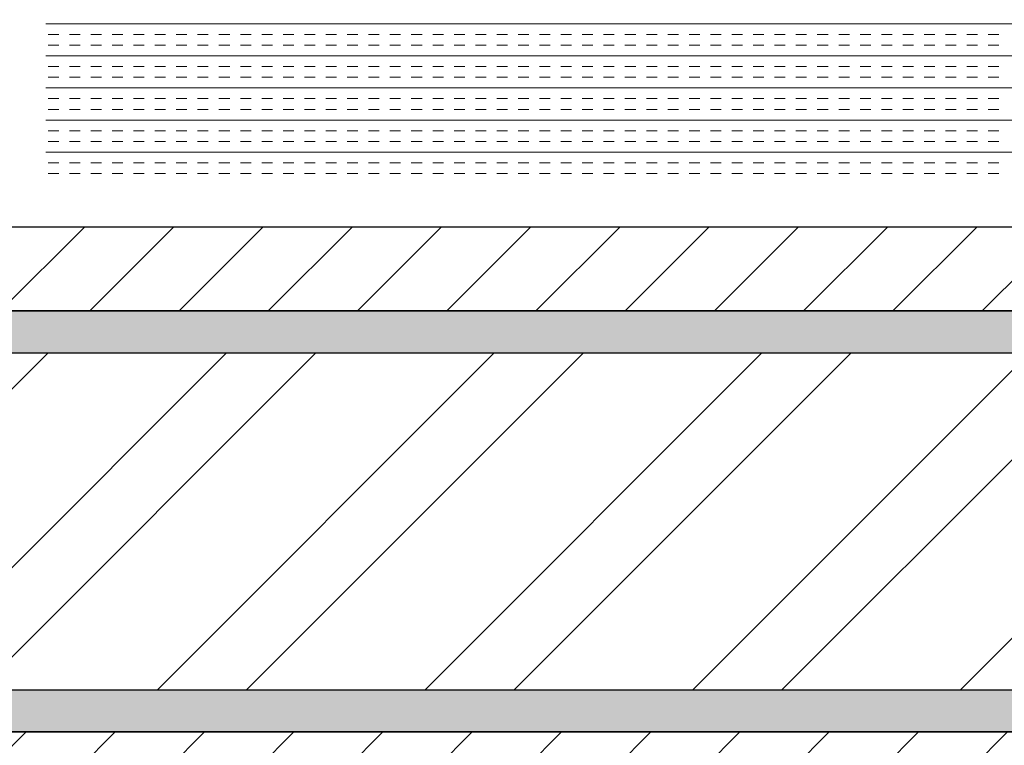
# Model space of a CAD drawing. Extents: x 3940905 to 4145695, y 925352 to 1109797.
# Tile 241 of 256: x 3984312 to 3984605, y 1097191 to 1097406. Entities that reach past the tile are written whole.
import ezdxf

# ---------------------------------------------------------------- set-up
doc = ezdxf.new("R2010")
doc.units = 0
doc.header["$LTSCALE"] = 750
doc.header["$MEASUREMENT"] = 0
doc.layers.add('CIVIL WALLS', color=7, linetype='CONTINUOUS', lineweight=30)
doc.layers.add('CKD Equipments', color=252, linetype='CONTINUOUS', lineweight=0)
doc.layers.add('S-Hatch_8', color=7, linetype='CONTINUOUS')

msp = doc.modelspace()

# ---------------------------------------------------------------- hatches: boundary and pattern name
at = {"layer": 'CIVIL WALLS', "true_color": 0x136734}
h = msp.add_hatch(dxfattribs=at)
h.set_pattern_fill('AR-CONC', color=116, scale=3)
h.set_pattern_definition([(50, (1520.703, 54286.193), (21.51780548, -1.88256405), [2.25, -24.75]), (355, (1520.703, 54286.193), (-4.16254001, 22.56576401), [1.8, -19.8]), (100.45144446, (1522.496, 54286.036), (17.3552654, 20.68319973), [1.91220576, -21.03426336]), (46.1842, (1520.703, 54292.193), (32.01723992, -4.96557842), [3.375, -37.125]), (96.6356355, (1523.37, 54291.78), (28.03985837, 29.22355802), [2.86831026, -31.5514128]), (351.184164, (1520.703, 54292.193), (28.03985835, 29.223558), [2.7, -29.70000003]), (21, (1523.703, 54290.693), (17.90721156, -12.07856672), [2.25, -24.75]), (326, (1523.703, 54290.693), (7.29945996, 21.75450135), [1.8, -19.8]), (71.45144474, (1525.195, 54289.687), (25.2066713, 9.67593458), [1.9122057, -21.03426336]), (37.5, (1520.703, 54286.193), (0.36479566, 9.986815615), [0, -19.56, 0, -20.1, 0, -19.875]), (7.5, (1520.703, 54286.193), (7.892086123, 11.832351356), [0, -11.46, 0, -19.11, 0, -7.575]), (327.5, (1514.013, 54286.193), (16.014673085, -0.676646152), [0, -7.5, 0, -23.4, 0, -31.05]), (317.5, (1511.013, 54286.193), (17.49558508, 3.00314947), [0, -9.75, 0, -15.54, 0, -22.05])])
h.paths.add_polyline_path([(3984982.94, 1095413.96), (3984982.94, 1097194.5), (3984264.14, 1097194.5), (3984264.14, 1097319.5), (3984982.94, 1097319.5), (3984982.94, 1097619.04), (3984995.44, 1097619.04), (3984995.44, 1097307), (3984264.14, 1097307), (3984264.14, 1097207), (3984995.44, 1097207), (3984995.44, 1095413.96)])
at = {"layer": 'S-Hatch_8'}
h = msp.add_hatch(dxfattribs=at)
h.set_pattern_fill('ANSI31', color=6, scale=150)
h.set_pattern_definition([(45, (1520.703, 54286.193), (-13.25825215, 13.25825215), [])])
h.paths.add_polyline_path([(3984982.96, 1097619.04), (3984982.92, 1097319.5), (3984264.14, 1097319.5), (3984264.14, 1097194.5), (3984983.15, 1097194.5), (3984982.94, 1095413.96), (3984957.94, 1095413.97), (3984958.15, 1097169.5), (3984264.14, 1097169.5), (3984264.14, 1097344.5), (3984958.17, 1097344.5), (3984958.2, 1097619.04)])
at = {"layer": 'S-Hatch_8', "true_color": 0x636466}
h = msp.add_hatch(dxfattribs=at)
h.set_pattern_fill('ANSI32', color=251, scale=150)
h.set_pattern_definition([(45, (1520.7, 54286.193), (-39.77475644, 39.77475644), []), (45, (1547.22, 54286.193), (-39.77475644, 39.77475644), [])])
h.paths.add_polyline_path([(3984995.44, 1097207), (3984995.44, 1095413.44), (3985092.99, 1095413.44), (3985092.99, 1097618.67), (3984995.44, 1097618.67), (3984995.44, 1097307), (3984264.14, 1097307), (3984264.14, 1097207)])

# ---------------------------------------------------------------- linework, layer by layer
at = {"layer": 'CIVIL WALLS', "color": 6}
msp.add_lwpolyline([(3984982.95, 1097619.04), (3984982.92, 1097319.5), (3984264.14, 1097319.5), (3984264.14, 1097194.5), (3984983.15, 1097194.5), (3984982.94, 1095413.96), (3984957.94, 1095413.97), (3984958.15, 1097169.5), (3984264.14, 1097169.5), (3984264.14, 1097344.5), (3984958.17, 1097344.5), (3984958.19, 1097619.04), (3984982.95, 1097619.04)], dxfattribs=at)
at = {"layer": 'CIVIL WALLS', "color": 116, "true_color": 0x136734}
msp.add_lwpolyline([(3984982.94, 1095413.96), (3984982.94, 1097194.5), (3984264.14, 1097194.5), (3984264.14, 1097319.5), (3984982.94, 1097319.5), (3984982.94, 1097619.04), (3984995.44, 1097619.04), (3984995.44, 1097307), (3984264.14, 1097307), (3984264.14, 1097207), (3984995.44, 1097207), (3984995.44, 1095413.96), (3984982.94, 1095413.96)], close=True, dxfattribs=at)
at = {"layer": 'CIVIL WALLS'}
msp.add_lwpolyline([(3984995.44, 1097207), (3984995.44, 1095413.44), (3985092.99, 1095413.44), (3985092.99, 1097618.67), (3984995.44, 1097618.67), (3984995.44, 1097307), (3984264.14, 1097307), (3984264.14, 1097207)], close=True, dxfattribs=at)
at = {"layer": 'CKD Equipments', "color": 4, "linetype": 'Continuous'}
for p, q in [((3984893.75, 1097404.76, 9921.14), (3984319.75, 1097404.76, 9921.14)), ((3984323.55, 1097401.59, 9921.14), (3984320.37, 1097401.59, 9921.14)), ((3984329.9, 1097401.59, 9921.14), (3984326.72, 1097401.59, 9921.14)), ((3984336.25, 1097401.59, 9921.14), (3984333.07, 1097401.59, 9921.14)), ((3984342.6, 1097401.59, 9921.14), (3984339.42, 1097401.59, 9921.14)), ((3984348.95, 1097401.59, 9921.14), (3984345.77, 1097401.59, 9921.14)), ((3984355.3, 1097401.59, 9921.14), (3984352.12, 1097401.59, 9921.14)), ((3984361.65, 1097401.59, 9921.14), (3984358.47, 1097401.59, 9921.14)), ((3984368, 1097401.59, 9921.14), (3984364.82, 1097401.59, 9921.14)), ((3984374.35, 1097401.59, 9921.14), (3984371.17, 1097401.59, 9921.14)), ((3984380.7, 1097401.59, 9921.14), (3984377.52, 1097401.59, 9921.14)), ((3984387.05, 1097401.59, 9921.14), (3984383.87, 1097401.59, 9921.14)), ((3984393.4, 1097401.59, 9921.14), (3984390.22, 1097401.59, 9921.14)), ((3984399.75, 1097401.59, 9921.14), (3984396.57, 1097401.59, 9921.14)), ((3984406.1, 1097401.59, 9921.14), (3984402.92, 1097401.59, 9921.14)), ((3984412.45, 1097401.59, 9921.14), (3984409.27, 1097401.59, 9921.14)), ((3984418.8, 1097401.59, 9921.14), (3984415.62, 1097401.59, 9921.14)), ((3984425.15, 1097401.59, 9921.14), (3984421.97, 1097401.59, 9921.14)), ((3984431.5, 1097401.59, 9921.14), (3984428.32, 1097401.59, 9921.14)), ((3984437.85, 1097401.59, 9921.14), (3984434.67, 1097401.59, 9921.14)), ((3984444.2, 1097401.59, 9921.14), (3984441.02, 1097401.59, 9921.14)), ((3984450.55, 1097401.59, 9921.14), (3984447.37, 1097401.59, 9921.14)), ((3984456.9, 1097401.59, 9921.14), (3984453.72, 1097401.59, 9921.14)), ((3984463.25, 1097401.59, 9921.14), (3984460.07, 1097401.59, 9921.14)), ((3984469.6, 1097401.59, 9921.14), (3984466.42, 1097401.59, 9921.14)), ((3984475.95, 1097401.59, 9921.14), (3984472.77, 1097401.59, 9921.14)), ((3984482.3, 1097401.59, 9921.14), (3984479.12, 1097401.59, 9921.14)), ((3984488.65, 1097401.59, 9921.14), (3984485.47, 1097401.59, 9921.14)), ((3984495, 1097401.59, 9921.14), (3984491.82, 1097401.59, 9921.14)), ((3984501.35, 1097401.59, 9921.14), (3984498.17, 1097401.59, 9921.14)), ((3984507.7, 1097401.59, 9921.14), (3984504.52, 1097401.59, 9921.14)), ((3984514.05, 1097401.59, 9921.14), (3984510.87, 1097401.59, 9921.14)), ((3984520.4, 1097401.59, 9921.14), (3984517.22, 1097401.59, 9921.14)), ((3984526.75, 1097401.59, 9921.14), (3984523.57, 1097401.59, 9921.14)), ((3984533.1, 1097401.59, 9921.14), (3984529.92, 1097401.59, 9921.14)), ((3984539.45, 1097401.59, 9921.14), (3984536.27, 1097401.59, 9921.14)), ((3984545.8, 1097401.59, 9921.14), (3984542.62, 1097401.59, 9921.14)), ((3984552.15, 1097401.59, 9921.14), (3984548.97, 1097401.59, 9921.14)), ((3984558.5, 1097401.59, 9921.14), (3984555.32, 1097401.59, 9921.14)), ((3984564.85, 1097401.59, 9921.14), (3984561.67, 1097401.59, 9921.14)), ((3984571.2, 1097401.59, 9921.14), (3984568.02, 1097401.59, 9921.14)), ((3984577.55, 1097401.59, 9921.14), (3984574.37, 1097401.59, 9921.14)), ((3984583.9, 1097401.59, 9921.14), (3984580.72, 1097401.59, 9921.14)), ((3984590.25, 1097401.59, 9921.14), (3984587.07, 1097401.59, 9921.14)), ((3984596.6, 1097401.59, 9921.14), (3984593.42, 1097401.59, 9921.14)), ((3984602.95, 1097401.59, 9921.14), (3984599.77, 1097401.59, 9921.14)), ((3984323.55, 1097398.41, 9921.14), (3984320.37, 1097398.41, 9921.14)), ((3984329.9, 1097398.41, 9921.14), (3984326.72, 1097398.41, 9921.14)), ((3984336.25, 1097398.41, 9921.14), (3984333.07, 1097398.41, 9921.14)), ((3984342.6, 1097398.41, 9921.14), (3984339.42, 1097398.41, 9921.14)), ((3984348.95, 1097398.41, 9921.14), (3984345.77, 1097398.41, 9921.14)), ((3984355.3, 1097398.41, 9921.14), (3984352.12, 1097398.41, 9921.14)), ((3984361.65, 1097398.41, 9921.14), (3984358.47, 1097398.41, 9921.14)), ((3984368, 1097398.41, 9921.14), (3984364.82, 1097398.41, 9921.14)), ((3984374.35, 1097398.41, 9921.14), (3984371.17, 1097398.41, 9921.14)), ((3984380.7, 1097398.41, 9921.14), (3984377.52, 1097398.41, 9921.14)), ((3984387.05, 1097398.41, 9921.14), (3984383.87, 1097398.41, 9921.14)), ((3984393.4, 1097398.41, 9921.14), (3984390.22, 1097398.41, 9921.14)), ((3984399.75, 1097398.41, 9921.14), (3984396.57, 1097398.41, 9921.14)), ((3984406.1, 1097398.41, 9921.14), (3984402.92, 1097398.41, 9921.14)), ((3984412.45, 1097398.41, 9921.14), (3984409.27, 1097398.41, 9921.14)), ((3984418.8, 1097398.41, 9921.14), (3984415.62, 1097398.41, 9921.14)), ((3984425.15, 1097398.41, 9921.14), (3984421.97, 1097398.41, 9921.14)), ((3984431.5, 1097398.41, 9921.14), (3984428.32, 1097398.41, 9921.14)), ((3984437.85, 1097398.41, 9921.14), (3984434.67, 1097398.41, 9921.14)), ((3984444.2, 1097398.41, 9921.14), (3984441.02, 1097398.41, 9921.14)), ((3984450.55, 1097398.41, 9921.14), (3984447.37, 1097398.41, 9921.14)), ((3984456.9, 1097398.41, 9921.14), (3984453.72, 1097398.41, 9921.14)), ((3984463.25, 1097398.41, 9921.14), (3984460.07, 1097398.41, 9921.14)), ((3984469.6, 1097398.41, 9921.14), (3984466.42, 1097398.41, 9921.14)), ((3984475.95, 1097398.41, 9921.14), (3984472.77, 1097398.41, 9921.14)), ((3984482.3, 1097398.41, 9921.14), (3984479.12, 1097398.41, 9921.14)), ((3984488.65, 1097398.41, 9921.14), (3984485.47, 1097398.41, 9921.14)), ((3984495, 1097398.41, 9921.14), (3984491.82, 1097398.41, 9921.14)), ((3984501.35, 1097398.41, 9921.14), (3984498.17, 1097398.41, 9921.14)), ((3984507.7, 1097398.41, 9921.14), (3984504.52, 1097398.41, 9921.14)), ((3984514.05, 1097398.41, 9921.14), (3984510.87, 1097398.41, 9921.14)), ((3984520.4, 1097398.41, 9921.14), (3984517.22, 1097398.41, 9921.14)), ((3984526.75, 1097398.41, 9921.14), (3984523.57, 1097398.41, 9921.14)), ((3984533.1, 1097398.41, 9921.14), (3984529.92, 1097398.41, 9921.14)), ((3984539.45, 1097398.41, 9921.14), (3984536.27, 1097398.41, 9921.14)), ((3984545.8, 1097398.41, 9921.14), (3984542.62, 1097398.41, 9921.14)), ((3984552.15, 1097398.41, 9921.14), (3984548.97, 1097398.41, 9921.14)), ((3984558.5, 1097398.41, 9921.14), (3984555.32, 1097398.41, 9921.14)), ((3984564.85, 1097398.41, 9921.14), (3984561.67, 1097398.41, 9921.14)), ((3984571.2, 1097398.41, 9921.14), (3984568.02, 1097398.41, 9921.14)), ((3984577.55, 1097398.41, 9921.14), (3984574.37, 1097398.41, 9921.14)), ((3984583.9, 1097398.41, 9921.14), (3984580.72, 1097398.41, 9921.14)), ((3984590.25, 1097398.41, 9921.14), (3984587.07, 1097398.41, 9921.14)), ((3984596.6, 1097398.41, 9921.14), (3984593.42, 1097398.41, 9921.14)), ((3984602.95, 1097398.41, 9921.14), (3984599.77, 1097398.41, 9921.14)), ((3984893.75, 1097395.24, 9921.14), (3984319.75, 1097395.24, 9921.14)), ((3984323.55, 1097392.06, 9921.14), (3984320.37, 1097392.06, 9921.14)), ((3984329.9, 1097392.06, 9921.14), (3984326.72, 1097392.06, 9921.14)), ((3984336.25, 1097392.06, 9921.14), (3984333.07, 1097392.06, 9921.14)), ((3984342.6, 1097392.06, 9921.14), (3984339.42, 1097392.06, 9921.14)), ((3984348.95, 1097392.06, 9921.14), (3984345.77, 1097392.06, 9921.14)), ((3984355.3, 1097392.06, 9921.14), (3984352.12, 1097392.06, 9921.14)), ((3984361.65, 1097392.06, 9921.14), (3984358.47, 1097392.06, 9921.14)), ((3984368, 1097392.06, 9921.14), (3984364.82, 1097392.06, 9921.14)), ((3984374.35, 1097392.06, 9921.14), (3984371.17, 1097392.06, 9921.14)), ((3984380.7, 1097392.06, 9921.14), (3984377.52, 1097392.06, 9921.14)), ((3984387.05, 1097392.06, 9921.14), (3984383.87, 1097392.06, 9921.14)), ((3984393.4, 1097392.06, 9921.14), (3984390.22, 1097392.06, 9921.14)), ((3984399.75, 1097392.06, 9921.14), (3984396.57, 1097392.06, 9921.14)), ((3984406.1, 1097392.06, 9921.14), (3984402.92, 1097392.06, 9921.14)), ((3984412.45, 1097392.06, 9921.14), (3984409.27, 1097392.06, 9921.14)), ((3984418.8, 1097392.06, 9921.14), (3984415.62, 1097392.06, 9921.14)), ((3984425.15, 1097392.06, 9921.14), (3984421.97, 1097392.06, 9921.14)), ((3984431.5, 1097392.06, 9921.14), (3984428.32, 1097392.06, 9921.14)), ((3984437.85, 1097392.06, 9921.14), (3984434.67, 1097392.06, 9921.14)), ((3984444.2, 1097392.06, 9921.14), (3984441.02, 1097392.06, 9921.14)), ((3984450.55, 1097392.06, 9921.14), (3984447.37, 1097392.06, 9921.14)), ((3984456.9, 1097392.06, 9921.14), (3984453.72, 1097392.06, 9921.14)), ((3984463.25, 1097392.06, 9921.14), (3984460.07, 1097392.06, 9921.14)), ((3984469.6, 1097392.06, 9921.14), (3984466.42, 1097392.06, 9921.14)), ((3984475.95, 1097392.06, 9921.14), (3984472.77, 1097392.06, 9921.14)), ((3984482.3, 1097392.06, 9921.14), (3984479.12, 1097392.06, 9921.14)), ((3984488.65, 1097392.06, 9921.14), (3984485.47, 1097392.06, 9921.14)), ((3984495, 1097392.06, 9921.14), (3984491.82, 1097392.06, 9921.14)), ((3984501.35, 1097392.06, 9921.14), (3984498.17, 1097392.06, 9921.14)), ((3984507.7, 1097392.06, 9921.14), (3984504.52, 1097392.06, 9921.14)), ((3984514.05, 1097392.06, 9921.14), (3984510.87, 1097392.06, 9921.14)), ((3984520.4, 1097392.06, 9921.14), (3984517.22, 1097392.06, 9921.14)), ((3984526.75, 1097392.06, 9921.14), (3984523.57, 1097392.06, 9921.14)), ((3984533.1, 1097392.06, 9921.14), (3984529.92, 1097392.06, 9921.14)), ((3984539.45, 1097392.06, 9921.14), (3984536.27, 1097392.06, 9921.14)), ((3984545.8, 1097392.06, 9921.14), (3984542.62, 1097392.06, 9921.14)), ((3984552.15, 1097392.06, 9921.14), (3984548.97, 1097392.06, 9921.14)), ((3984558.5, 1097392.06, 9921.14), (3984555.32, 1097392.06, 9921.14)), ((3984564.85, 1097392.06, 9921.14), (3984561.67, 1097392.06, 9921.14)), ((3984571.2, 1097392.06, 9921.14), (3984568.02, 1097392.06, 9921.14)), ((3984577.55, 1097392.06, 9921.14), (3984574.37, 1097392.06, 9921.14)), ((3984583.9, 1097392.06, 9921.14), (3984580.72, 1097392.06, 9921.14)), ((3984590.25, 1097392.06, 9921.14), (3984587.07, 1097392.06, 9921.14)), ((3984596.6, 1097392.06, 9921.14), (3984593.42, 1097392.06, 9921.14)), ((3984602.95, 1097392.06, 9921.14), (3984599.77, 1097392.06, 9921.14)), ((3984323.55, 1097388.89, 9921.14), (3984320.37, 1097388.89, 9921.14)), ((3984329.9, 1097388.89, 9921.14), (3984326.72, 1097388.89, 9921.14)), ((3984336.25, 1097388.89, 9921.14), (3984333.07, 1097388.89, 9921.14)), ((3984342.6, 1097388.89, 9921.14), (3984339.42, 1097388.89, 9921.14)), ((3984348.95, 1097388.89, 9921.14), (3984345.77, 1097388.89, 9921.14)), ((3984355.3, 1097388.89, 9921.14), (3984352.12, 1097388.89, 9921.14)), ((3984361.65, 1097388.89, 9921.14), (3984358.47, 1097388.89, 9921.14)), ((3984368, 1097388.89, 9921.14), (3984364.82, 1097388.89, 9921.14)), ((3984374.35, 1097388.89, 9921.14), (3984371.17, 1097388.89, 9921.14)), ((3984380.7, 1097388.89, 9921.14), (3984377.52, 1097388.89, 9921.14)), ((3984387.05, 1097388.89, 9921.14), (3984383.87, 1097388.89, 9921.14)), ((3984393.4, 1097388.89, 9921.14), (3984390.22, 1097388.89, 9921.14)), ((3984399.75, 1097388.89, 9921.14), (3984396.57, 1097388.89, 9921.14)), ((3984406.1, 1097388.89, 9921.14), (3984402.92, 1097388.89, 9921.14)), ((3984412.45, 1097388.89, 9921.14), (3984409.27, 1097388.89, 9921.14)), ((3984418.8, 1097388.89, 9921.14), (3984415.62, 1097388.89, 9921.14)), ((3984425.15, 1097388.89, 9921.14), (3984421.97, 1097388.89, 9921.14)), ((3984431.5, 1097388.89, 9921.14), (3984428.32, 1097388.89, 9921.14)), ((3984437.85, 1097388.89, 9921.14), (3984434.67, 1097388.89, 9921.14)), ((3984444.2, 1097388.89, 9921.14), (3984441.02, 1097388.89, 9921.14)), ((3984450.55, 1097388.89, 9921.14), (3984447.37, 1097388.89, 9921.14)), ((3984456.9, 1097388.89, 9921.14), (3984453.72, 1097388.89, 9921.14)), ((3984463.25, 1097388.89, 9921.14), (3984460.07, 1097388.89, 9921.14)), ((3984469.6, 1097388.89, 9921.14), (3984466.42, 1097388.89, 9921.14)), ((3984475.95, 1097388.89, 9921.14), (3984472.77, 1097388.89, 9921.14)), ((3984482.3, 1097388.89, 9921.14), (3984479.12, 1097388.89, 9921.14)), ((3984488.65, 1097388.89, 9921.14), (3984485.47, 1097388.89, 9921.14)), ((3984495, 1097388.89, 9921.14), (3984491.82, 1097388.89, 9921.14)), ((3984501.35, 1097388.89, 9921.14), (3984498.17, 1097388.89, 9921.14)), ((3984507.7, 1097388.89, 9921.14), (3984504.52, 1097388.89, 9921.14)), ((3984514.05, 1097388.89, 9921.14), (3984510.87, 1097388.89, 9921.14)), ((3984520.4, 1097388.89, 9921.14), (3984517.22, 1097388.89, 9921.14)), ((3984526.75, 1097388.89, 9921.14), (3984523.57, 1097388.89, 9921.14)), ((3984533.1, 1097388.89, 9921.14), (3984529.92, 1097388.89, 9921.14)), ((3984539.45, 1097388.89, 9921.14), (3984536.27, 1097388.89, 9921.14)), ((3984545.8, 1097388.89, 9921.14), (3984542.62, 1097388.89, 9921.14)), ((3984552.15, 1097388.89, 9921.14), (3984548.97, 1097388.89, 9921.14)), ((3984558.5, 1097388.89, 9921.14), (3984555.32, 1097388.89, 9921.14)), ((3984564.85, 1097388.89, 9921.14), (3984561.67, 1097388.89, 9921.14)), ((3984571.2, 1097388.89, 9921.14), (3984568.02, 1097388.89, 9921.14)), ((3984577.55, 1097388.89, 9921.14), (3984574.37, 1097388.89, 9921.14)), ((3984583.9, 1097388.89, 9921.14), (3984580.72, 1097388.89, 9921.14)), ((3984590.25, 1097388.89, 9921.14), (3984587.07, 1097388.89, 9921.14)), ((3984596.6, 1097388.89, 9921.14), (3984593.42, 1097388.89, 9921.14)), ((3984602.95, 1097388.89, 9921.14), (3984599.77, 1097388.89, 9921.14)), ((3984893.75, 1097385.71, 9921.14), (3984319.75, 1097385.71, 9921.14)), ((3984323.55, 1097382.54, 9921.14), (3984320.37, 1097382.54, 9921.14)), ((3984329.9, 1097382.54, 9921.14), (3984326.72, 1097382.54, 9921.14)), ((3984336.25, 1097382.54, 9921.14), (3984333.07, 1097382.54, 9921.14)), ((3984342.6, 1097382.54, 9921.14), (3984339.42, 1097382.54, 9921.14)), ((3984348.95, 1097382.54, 9921.14), (3984345.77, 1097382.54, 9921.14)), ((3984355.3, 1097382.54, 9921.14), (3984352.12, 1097382.54, 9921.14)), ((3984361.65, 1097382.54, 9921.14), (3984358.47, 1097382.54, 9921.14)), ((3984368, 1097382.54, 9921.14), (3984364.82, 1097382.54, 9921.14)), ((3984374.35, 1097382.54, 9921.14), (3984371.17, 1097382.54, 9921.14)), ((3984380.7, 1097382.54, 9921.14), (3984377.52, 1097382.54, 9921.14)), ((3984387.05, 1097382.54, 9921.14), (3984383.87, 1097382.54, 9921.14)), ((3984393.4, 1097382.54, 9921.14), (3984390.22, 1097382.54, 9921.14)), ((3984399.75, 1097382.54, 9921.14), (3984396.57, 1097382.54, 9921.14)), ((3984406.1, 1097382.54, 9921.14), (3984402.92, 1097382.54, 9921.14)), ((3984412.45, 1097382.54, 9921.14), (3984409.27, 1097382.54, 9921.14)), ((3984418.8, 1097382.54, 9921.14), (3984415.62, 1097382.54, 9921.14)), ((3984425.15, 1097382.54, 9921.14), (3984421.97, 1097382.54, 9921.14)), ((3984431.5, 1097382.54, 9921.14), (3984428.32, 1097382.54, 9921.14)), ((3984437.85, 1097382.54, 9921.14), (3984434.67, 1097382.54, 9921.14)), ((3984444.2, 1097382.54, 9921.14), (3984441.02, 1097382.54, 9921.14)), ((3984450.55, 1097382.54, 9921.14), (3984447.37, 1097382.54, 9921.14)), ((3984456.9, 1097382.54, 9921.14), (3984453.72, 1097382.54, 9921.14)), ((3984463.25, 1097382.54, 9921.14), (3984460.07, 1097382.54, 9921.14)), ((3984469.6, 1097382.54, 9921.14), (3984466.42, 1097382.54, 9921.14)), ((3984475.95, 1097382.54, 9921.14), (3984472.77, 1097382.54, 9921.14)), ((3984482.3, 1097382.54, 9921.14), (3984479.12, 1097382.54, 9921.14)), ((3984488.65, 1097382.54, 9921.14), (3984485.47, 1097382.54, 9921.14)), ((3984495, 1097382.54, 9921.14), (3984491.82, 1097382.54, 9921.14)), ((3984501.35, 1097382.54, 9921.14), (3984498.17, 1097382.54, 9921.14)), ((3984507.7, 1097382.54, 9921.14), (3984504.52, 1097382.54, 9921.14)), ((3984514.05, 1097382.54, 9921.14), (3984510.87, 1097382.54, 9921.14)), ((3984520.4, 1097382.54, 9921.14), (3984517.22, 1097382.54, 9921.14)), ((3984526.75, 1097382.54, 9921.14), (3984523.57, 1097382.54, 9921.14)), ((3984533.1, 1097382.54, 9921.14), (3984529.92, 1097382.54, 9921.14)), ((3984539.45, 1097382.54, 9921.14), (3984536.27, 1097382.54, 9921.14)), ((3984545.8, 1097382.54, 9921.14), (3984542.62, 1097382.54, 9921.14)), ((3984552.15, 1097382.54, 9921.14), (3984548.97, 1097382.54, 9921.14)), ((3984558.5, 1097382.54, 9921.14), (3984555.32, 1097382.54, 9921.14)), ((3984564.85, 1097382.54, 9921.14), (3984561.67, 1097382.54, 9921.14)), ((3984571.2, 1097382.54, 9921.14), (3984568.02, 1097382.54, 9921.14)), ((3984577.55, 1097382.54, 9921.14), (3984574.37, 1097382.54, 9921.14)), ((3984583.9, 1097382.54, 9921.14), (3984580.72, 1097382.54, 9921.14)), ((3984590.25, 1097382.54, 9921.14), (3984587.07, 1097382.54, 9921.14)), ((3984596.6, 1097382.54, 9921.14), (3984593.42, 1097382.54, 9921.14)), ((3984602.95, 1097382.54, 9921.14), (3984599.77, 1097382.54, 9921.14)), ((3984323.55, 1097379.36, 9921.14), (3984320.37, 1097379.36, 9921.14)), ((3984329.9, 1097379.36, 9921.14), (3984326.72, 1097379.36, 9921.14)), ((3984336.25, 1097379.36, 9921.14), (3984333.07, 1097379.36, 9921.14)), ((3984342.6, 1097379.36, 9921.14), (3984339.42, 1097379.36, 9921.14)), ((3984348.95, 1097379.36, 9921.14), (3984345.77, 1097379.36, 9921.14)), ((3984355.3, 1097379.36, 9921.14), (3984352.12, 1097379.36, 9921.14)), ((3984361.65, 1097379.36, 9921.14), (3984358.47, 1097379.36, 9921.14)), ((3984368, 1097379.36, 9921.14), (3984364.82, 1097379.36, 9921.14)), ((3984374.35, 1097379.36, 9921.14), (3984371.17, 1097379.36, 9921.14)), ((3984380.7, 1097379.36, 9921.14), (3984377.52, 1097379.36, 9921.14)), ((3984387.05, 1097379.36, 9921.14), (3984383.87, 1097379.36, 9921.14)), ((3984393.4, 1097379.36, 9921.14), (3984390.22, 1097379.36, 9921.14)), ((3984399.75, 1097379.36, 9921.14), (3984396.57, 1097379.36, 9921.14)), ((3984406.1, 1097379.36, 9921.14), (3984402.92, 1097379.36, 9921.14)), ((3984412.45, 1097379.36, 9921.14), (3984409.27, 1097379.36, 9921.14)), ((3984418.8, 1097379.36, 9921.14), (3984415.62, 1097379.36, 9921.14)), ((3984425.15, 1097379.36, 9921.14), (3984421.97, 1097379.36, 9921.14)), ((3984431.5, 1097379.36, 9921.14), (3984428.32, 1097379.36, 9921.14)), ((3984437.85, 1097379.36, 9921.14), (3984434.67, 1097379.36, 9921.14)), ((3984444.2, 1097379.36, 9921.14), (3984441.02, 1097379.36, 9921.14)), ((3984450.55, 1097379.36, 9921.14), (3984447.37, 1097379.36, 9921.14)), ((3984456.9, 1097379.36, 9921.14), (3984453.72, 1097379.36, 9921.14)), ((3984463.25, 1097379.36, 9921.14), (3984460.07, 1097379.36, 9921.14)), ((3984469.6, 1097379.36, 9921.14), (3984466.42, 1097379.36, 9921.14)), ((3984475.95, 1097379.36, 9921.14), (3984472.77, 1097379.36, 9921.14)), ((3984482.3, 1097379.36, 9921.14), (3984479.12, 1097379.36, 9921.14)), ((3984488.65, 1097379.36, 9921.14), (3984485.47, 1097379.36, 9921.14)), ((3984495, 1097379.36, 9921.14), (3984491.82, 1097379.36, 9921.14)), ((3984501.35, 1097379.36, 9921.14), (3984498.17, 1097379.36, 9921.14)), ((3984507.7, 1097379.36, 9921.14), (3984504.52, 1097379.36, 9921.14)), ((3984514.05, 1097379.36, 9921.14), (3984510.87, 1097379.36, 9921.14)), ((3984520.4, 1097379.36, 9921.14), (3984517.22, 1097379.36, 9921.14)), ((3984526.75, 1097379.36, 9921.14), (3984523.57, 1097379.36, 9921.14)), ((3984533.1, 1097379.36, 9921.14), (3984529.92, 1097379.36, 9921.14)), ((3984539.45, 1097379.36, 9921.14), (3984536.27, 1097379.36, 9921.14)), ((3984545.8, 1097379.36, 9921.14), (3984542.62, 1097379.36, 9921.14)), ((3984552.15, 1097379.36, 9921.14), (3984548.97, 1097379.36, 9921.14)), ((3984558.5, 1097379.36, 9921.14), (3984555.32, 1097379.36, 9921.14)), ((3984564.85, 1097379.36, 9921.14), (3984561.67, 1097379.36, 9921.14)), ((3984571.2, 1097379.36, 9921.14), (3984568.02, 1097379.36, 9921.14)), ((3984577.55, 1097379.36, 9921.14), (3984574.37, 1097379.36, 9921.14)), ((3984583.9, 1097379.36, 9921.14), (3984580.72, 1097379.36, 9921.14)), ((3984590.25, 1097379.36, 9921.14), (3984587.07, 1097379.36, 9921.14)), ((3984596.6, 1097379.36, 9921.14), (3984593.42, 1097379.36, 9921.14)), ((3984602.95, 1097379.36, 9921.14), (3984599.77, 1097379.36, 9921.14)), ((3984893.75, 1097376.19, 9921.14), (3984319.75, 1097376.19, 9921.14)), ((3984323.55, 1097373.01, 9921.14), (3984320.37, 1097373.01, 9921.14)), ((3984329.9, 1097373.01, 9921.14), (3984326.72, 1097373.01, 9921.14)), ((3984336.25, 1097373.01, 9921.14), (3984333.07, 1097373.01, 9921.14)), ((3984342.6, 1097373.01, 9921.14), (3984339.42, 1097373.01, 9921.14)), ((3984348.95, 1097373.01, 9921.14), (3984345.77, 1097373.01, 9921.14)), ((3984355.3, 1097373.01, 9921.14), (3984352.12, 1097373.01, 9921.14)), ((3984361.65, 1097373.01, 9921.14), (3984358.47, 1097373.01, 9921.14)), ((3984368, 1097373.01, 9921.14), (3984364.82, 1097373.01, 9921.14)), ((3984374.35, 1097373.01, 9921.14), (3984371.17, 1097373.01, 9921.14)), ((3984380.7, 1097373.01, 9921.14), (3984377.52, 1097373.01, 9921.14)), ((3984387.05, 1097373.01, 9921.14), (3984383.87, 1097373.01, 9921.14)), ((3984393.4, 1097373.01, 9921.14), (3984390.22, 1097373.01, 9921.14)), ((3984399.75, 1097373.01, 9921.14), (3984396.57, 1097373.01, 9921.14)), ((3984406.1, 1097373.01, 9921.14), (3984402.92, 1097373.01, 9921.14)), ((3984412.45, 1097373.01, 9921.14), (3984409.27, 1097373.01, 9921.14)), ((3984418.8, 1097373.01, 9921.14), (3984415.62, 1097373.01, 9921.14)), ((3984425.15, 1097373.01, 9921.14), (3984421.97, 1097373.01, 9921.14)), ((3984431.5, 1097373.01, 9921.14), (3984428.32, 1097373.01, 9921.14)), ((3984437.85, 1097373.01, 9921.14), (3984434.67, 1097373.01, 9921.14)), ((3984444.2, 1097373.01, 9921.14), (3984441.02, 1097373.01, 9921.14)), ((3984450.55, 1097373.01, 9921.14), (3984447.37, 1097373.01, 9921.14)), ((3984456.9, 1097373.01, 9921.14), (3984453.72, 1097373.01, 9921.14)), ((3984463.25, 1097373.01, 9921.14), (3984460.07, 1097373.01, 9921.14)), ((3984469.6, 1097373.01, 9921.14), (3984466.42, 1097373.01, 9921.14)), ((3984475.95, 1097373.01, 9921.14), (3984472.77, 1097373.01, 9921.14)), ((3984482.3, 1097373.01, 9921.14), (3984479.12, 1097373.01, 9921.14)), ((3984488.65, 1097373.01, 9921.14), (3984485.47, 1097373.01, 9921.14)), ((3984495, 1097373.01, 9921.14), (3984491.82, 1097373.01, 9921.14)), ((3984501.35, 1097373.01, 9921.14), (3984498.17, 1097373.01, 9921.14)), ((3984507.7, 1097373.01, 9921.14), (3984504.52, 1097373.01, 9921.14)), ((3984514.05, 1097373.01, 9921.14), (3984510.87, 1097373.01, 9921.14)), ((3984520.4, 1097373.01, 9921.14), (3984517.22, 1097373.01, 9921.14)), ((3984526.75, 1097373.01, 9921.14), (3984523.57, 1097373.01, 9921.14)), ((3984533.1, 1097373.01, 9921.14), (3984529.92, 1097373.01, 9921.14)), ((3984539.45, 1097373.01, 9921.14), (3984536.27, 1097373.01, 9921.14)), ((3984545.8, 1097373.01, 9921.14), (3984542.62, 1097373.01, 9921.14)), ((3984552.15, 1097373.01, 9921.14), (3984548.97, 1097373.01, 9921.14)), ((3984558.5, 1097373.01, 9921.14), (3984555.32, 1097373.01, 9921.14)), ((3984564.85, 1097373.01, 9921.14), (3984561.67, 1097373.01, 9921.14)), ((3984571.2, 1097373.01, 9921.14), (3984568.02, 1097373.01, 9921.14)), ((3984577.55, 1097373.01, 9921.14), (3984574.37, 1097373.01, 9921.14)), ((3984583.9, 1097373.01, 9921.14), (3984580.72, 1097373.01, 9921.14)), ((3984590.25, 1097373.01, 9921.14), (3984587.07, 1097373.01, 9921.14)), ((3984596.6, 1097373.01, 9921.14), (3984593.42, 1097373.01, 9921.14)), ((3984602.95, 1097373.01, 9921.14), (3984599.77, 1097373.01, 9921.14)), ((3984323.55, 1097369.84, 9921.14), (3984320.37, 1097369.84, 9921.14)), ((3984329.9, 1097369.84, 9921.14), (3984326.72, 1097369.84, 9921.14)), ((3984336.25, 1097369.84, 9921.14), (3984333.07, 1097369.84, 9921.14)), ((3984342.6, 1097369.84, 9921.14), (3984339.42, 1097369.84, 9921.14)), ((3984348.95, 1097369.84, 9921.14), (3984345.77, 1097369.84, 9921.14)), ((3984355.3, 1097369.84, 9921.14), (3984352.12, 1097369.84, 9921.14)), ((3984361.65, 1097369.84, 9921.14), (3984358.47, 1097369.84, 9921.14)), ((3984368, 1097369.84, 9921.14), (3984364.82, 1097369.84, 9921.14)), ((3984374.35, 1097369.84, 9921.14), (3984371.17, 1097369.84, 9921.14)), ((3984380.7, 1097369.84, 9921.14), (3984377.52, 1097369.84, 9921.14)), ((3984387.05, 1097369.84, 9921.14), (3984383.87, 1097369.84, 9921.14)), ((3984393.4, 1097369.84, 9921.14), (3984390.22, 1097369.84, 9921.14)), ((3984399.75, 1097369.84, 9921.14), (3984396.57, 1097369.84, 9921.14)), ((3984406.1, 1097369.84, 9921.14), (3984402.92, 1097369.84, 9921.14)), ((3984412.45, 1097369.84, 9921.14), (3984409.27, 1097369.84, 9921.14)), ((3984418.8, 1097369.84, 9921.14), (3984415.62, 1097369.84, 9921.14)), ((3984425.15, 1097369.84, 9921.14), (3984421.97, 1097369.84, 9921.14)), ((3984431.5, 1097369.84, 9921.14), (3984428.32, 1097369.84, 9921.14)), ((3984437.85, 1097369.84, 9921.14), (3984434.67, 1097369.84, 9921.14)), ((3984444.2, 1097369.84, 9921.14), (3984441.02, 1097369.84, 9921.14)), ((3984450.55, 1097369.84, 9921.14), (3984447.37, 1097369.84, 9921.14)), ((3984456.9, 1097369.84, 9921.14), (3984453.72, 1097369.84, 9921.14)), ((3984463.25, 1097369.84, 9921.14), (3984460.07, 1097369.84, 9921.14)), ((3984469.6, 1097369.84, 9921.14), (3984466.42, 1097369.84, 9921.14)), ((3984475.95, 1097369.84, 9921.14), (3984472.77, 1097369.84, 9921.14)), ((3984482.3, 1097369.84, 9921.14), (3984479.12, 1097369.84, 9921.14)), ((3984488.65, 1097369.84, 9921.14), (3984485.47, 1097369.84, 9921.14)), ((3984495, 1097369.84, 9921.14), (3984491.82, 1097369.84, 9921.14)), ((3984501.35, 1097369.84, 9921.14), (3984498.17, 1097369.84, 9921.14)), ((3984507.7, 1097369.84, 9921.14), (3984504.52, 1097369.84, 9921.14)), ((3984514.05, 1097369.84, 9921.14), (3984510.87, 1097369.84, 9921.14)), ((3984520.4, 1097369.84, 9921.14), (3984517.22, 1097369.84, 9921.14)), ((3984526.75, 1097369.84, 9921.14), (3984523.57, 1097369.84, 9921.14)), ((3984533.1, 1097369.84, 9921.14), (3984529.92, 1097369.84, 9921.14)), ((3984539.45, 1097369.84, 9921.14), (3984536.27, 1097369.84, 9921.14)), ((3984545.8, 1097369.84, 9921.14), (3984542.62, 1097369.84, 9921.14)), ((3984552.15, 1097369.84, 9921.14), (3984548.97, 1097369.84, 9921.14)), ((3984558.5, 1097369.84, 9921.14), (3984555.32, 1097369.84, 9921.14)), ((3984564.85, 1097369.84, 9921.14), (3984561.67, 1097369.84, 9921.14)), ((3984571.2, 1097369.84, 9921.14), (3984568.02, 1097369.84, 9921.14)), ((3984577.55, 1097369.84, 9921.14), (3984574.37, 1097369.84, 9921.14)), ((3984583.9, 1097369.84, 9921.14), (3984580.72, 1097369.84, 9921.14)), ((3984590.25, 1097369.84, 9921.14), (3984587.07, 1097369.84, 9921.14)), ((3984596.6, 1097369.84, 9921.14), (3984593.42, 1097369.84, 9921.14)), ((3984602.95, 1097369.84, 9921.14), (3984599.77, 1097369.84, 9921.14)), ((3984893.75, 1097366.66, 9921.14), (3984319.75, 1097366.66, 9921.14)), ((3984323.55, 1097363.49, 9921.14), (3984320.37, 1097363.49, 9921.14)), ((3984329.9, 1097363.49, 9921.14), (3984326.72, 1097363.49, 9921.14)), ((3984336.25, 1097363.49, 9921.14), (3984333.07, 1097363.49, 9921.14)), ((3984342.6, 1097363.49, 9921.14), (3984339.42, 1097363.49, 9921.14)), ((3984348.95, 1097363.49, 9921.14), (3984345.77, 1097363.49, 9921.14)), ((3984355.3, 1097363.49, 9921.14), (3984352.12, 1097363.49, 9921.14)), ((3984361.65, 1097363.49, 9921.14), (3984358.47, 1097363.49, 9921.14)), ((3984368, 1097363.49, 9921.14), (3984364.82, 1097363.49, 9921.14)), ((3984374.35, 1097363.49, 9921.14), (3984371.17, 1097363.49, 9921.14)), ((3984380.7, 1097363.49, 9921.14), (3984377.52, 1097363.49, 9921.14)), ((3984387.05, 1097363.49, 9921.14), (3984383.87, 1097363.49, 9921.14)), ((3984393.4, 1097363.49, 9921.14), (3984390.22, 1097363.49, 9921.14)), ((3984399.75, 1097363.49, 9921.14), (3984396.57, 1097363.49, 9921.14)), ((3984406.1, 1097363.49, 9921.14), (3984402.92, 1097363.49, 9921.14)), ((3984412.45, 1097363.49, 9921.14), (3984409.27, 1097363.49, 9921.14)), ((3984418.8, 1097363.49, 9921.14), (3984415.62, 1097363.49, 9921.14)), ((3984425.15, 1097363.49, 9921.14), (3984421.97, 1097363.49, 9921.14)), ((3984431.5, 1097363.49, 9921.14), (3984428.32, 1097363.49, 9921.14)), ((3984437.85, 1097363.49, 9921.14), (3984434.67, 1097363.49, 9921.14)), ((3984444.2, 1097363.49, 9921.14), (3984441.02, 1097363.49, 9921.14)), ((3984450.55, 1097363.49, 9921.14), (3984447.37, 1097363.49, 9921.14)), ((3984456.9, 1097363.49, 9921.14), (3984453.72, 1097363.49, 9921.14)), ((3984463.25, 1097363.49, 9921.14), (3984460.07, 1097363.49, 9921.14)), ((3984469.6, 1097363.49, 9921.14), (3984466.42, 1097363.49, 9921.14)), ((3984475.95, 1097363.49, 9921.14), (3984472.77, 1097363.49, 9921.14)), ((3984482.3, 1097363.49, 9921.14), (3984479.12, 1097363.49, 9921.14)), ((3984488.65, 1097363.49, 9921.14), (3984485.47, 1097363.49, 9921.14)), ((3984495, 1097363.49, 9921.14), (3984491.82, 1097363.49, 9921.14)), ((3984501.35, 1097363.49, 9921.14), (3984498.17, 1097363.49, 9921.14)), ((3984507.7, 1097363.49, 9921.14), (3984504.52, 1097363.49, 9921.14)), ((3984514.05, 1097363.49, 9921.14), (3984510.87, 1097363.49, 9921.14)), ((3984520.4, 1097363.49, 9921.14), (3984517.22, 1097363.49, 9921.14)), ((3984526.75, 1097363.49, 9921.14), (3984523.57, 1097363.49, 9921.14)), ((3984533.1, 1097363.49, 9921.14), (3984529.92, 1097363.49, 9921.14)), ((3984539.45, 1097363.49, 9921.14), (3984536.27, 1097363.49, 9921.14)), ((3984545.8, 1097363.49, 9921.14), (3984542.62, 1097363.49, 9921.14)), ((3984552.15, 1097363.49, 9921.14), (3984548.97, 1097363.49, 9921.14)), ((3984558.5, 1097363.49, 9921.14), (3984555.32, 1097363.49, 9921.14)), ((3984564.85, 1097363.49, 9921.14), (3984561.67, 1097363.49, 9921.14)), ((3984571.2, 1097363.49, 9921.14), (3984568.02, 1097363.49, 9921.14)), ((3984577.55, 1097363.49, 9921.14), (3984574.37, 1097363.49, 9921.14)), ((3984583.9, 1097363.49, 9921.14), (3984580.72, 1097363.49, 9921.14)), ((3984590.25, 1097363.49, 9921.14), (3984587.07, 1097363.49, 9921.14)), ((3984596.6, 1097363.49, 9921.14), (3984593.42, 1097363.49, 9921.14)), ((3984602.95, 1097363.49, 9921.14), (3984599.77, 1097363.49, 9921.14)), ((3984323.55, 1097360.31, 9921.14), (3984320.37, 1097360.31, 9921.14)), ((3984329.9, 1097360.31, 9921.14), (3984326.72, 1097360.31, 9921.14)), ((3984336.25, 1097360.31, 9921.14), (3984333.07, 1097360.31, 9921.14)), ((3984342.6, 1097360.31, 9921.14), (3984339.42, 1097360.31, 9921.14)), ((3984348.95, 1097360.31, 9921.14), (3984345.77, 1097360.31, 9921.14)), ((3984355.3, 1097360.31, 9921.14), (3984352.12, 1097360.31, 9921.14)), ((3984361.65, 1097360.31, 9921.14), (3984358.47, 1097360.31, 9921.14)), ((3984368, 1097360.31, 9921.14), (3984364.82, 1097360.31, 9921.14)), ((3984374.35, 1097360.31, 9921.14), (3984371.17, 1097360.31, 9921.14)), ((3984380.7, 1097360.31, 9921.14), (3984377.52, 1097360.31, 9921.14)), ((3984387.05, 1097360.31, 9921.14), (3984383.87, 1097360.31, 9921.14)), ((3984393.4, 1097360.31, 9921.14), (3984390.22, 1097360.31, 9921.14)), ((3984399.75, 1097360.31, 9921.14), (3984396.57, 1097360.31, 9921.14)), ((3984406.1, 1097360.31, 9921.14), (3984402.92, 1097360.31, 9921.14)), ((3984412.45, 1097360.31, 9921.14), (3984409.27, 1097360.31, 9921.14)), ((3984418.8, 1097360.31, 9921.14), (3984415.62, 1097360.31, 9921.14)), ((3984425.15, 1097360.31, 9921.14), (3984421.97, 1097360.31, 9921.14)), ((3984431.5, 1097360.31, 9921.14), (3984428.32, 1097360.31, 9921.14)), ((3984437.85, 1097360.31, 9921.14), (3984434.67, 1097360.31, 9921.14)), ((3984444.2, 1097360.31, 9921.14), (3984441.02, 1097360.31, 9921.14)), ((3984450.55, 1097360.31, 9921.14), (3984447.37, 1097360.31, 9921.14)), ((3984456.9, 1097360.31, 9921.14), (3984453.72, 1097360.31, 9921.14)), ((3984463.25, 1097360.31, 9921.14), (3984460.07, 1097360.31, 9921.14)), ((3984469.6, 1097360.31, 9921.14), (3984466.42, 1097360.31, 9921.14)), ((3984475.95, 1097360.31, 9921.14), (3984472.77, 1097360.31, 9921.14)), ((3984482.3, 1097360.31, 9921.14), (3984479.12, 1097360.31, 9921.14)), ((3984488.65, 1097360.31, 9921.14), (3984485.47, 1097360.31, 9921.14)), ((3984495, 1097360.31, 9921.14), (3984491.82, 1097360.31, 9921.14)), ((3984501.35, 1097360.31, 9921.14), (3984498.17, 1097360.31, 9921.14)), ((3984507.7, 1097360.31, 9921.14), (3984504.52, 1097360.31, 9921.14)), ((3984514.05, 1097360.31, 9921.14), (3984510.87, 1097360.31, 9921.14)), ((3984520.4, 1097360.31, 9921.14), (3984517.22, 1097360.31, 9921.14)), ((3984526.75, 1097360.31, 9921.14), (3984523.57, 1097360.31, 9921.14)), ((3984533.1, 1097360.31, 9921.14), (3984529.92, 1097360.31, 9921.14)), ((3984539.45, 1097360.31, 9921.14), (3984536.27, 1097360.31, 9921.14)), ((3984545.8, 1097360.31, 9921.14), (3984542.62, 1097360.31, 9921.14)), ((3984552.15, 1097360.31, 9921.14), (3984548.97, 1097360.31, 9921.14)), ((3984558.5, 1097360.31, 9921.14), (3984555.32, 1097360.31, 9921.14)), ((3984564.85, 1097360.31, 9921.14), (3984561.67, 1097360.31, 9921.14)), ((3984571.2, 1097360.31, 9921.14), (3984568.02, 1097360.31, 9921.14)), ((3984577.55, 1097360.31, 9921.14), (3984574.37, 1097360.31, 9921.14)), ((3984583.9, 1097360.31, 9921.14), (3984580.72, 1097360.31, 9921.14)), ((3984590.25, 1097360.31, 9921.14), (3984587.07, 1097360.31, 9921.14)), ((3984596.6, 1097360.31, 9921.14), (3984593.42, 1097360.31, 9921.14)), ((3984602.95, 1097360.31, 9921.14), (3984599.77, 1097360.31, 9921.14))]:
    msp.add_line(p, q, dxfattribs=at)

doc.saveas('drawing.dxf')
